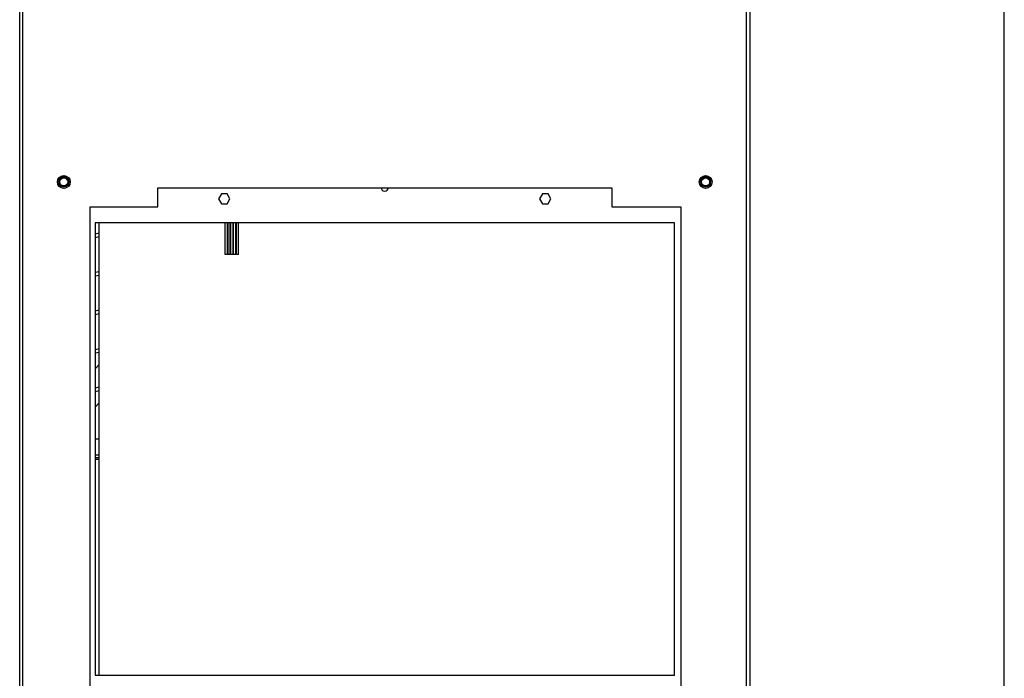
# Model space of a CAD drawing. Header units: inches. Extents: x 0 to 257, y 0 to 106.
# Tile 19 of 28: x 113 to 138, y 50 to 67. Entities that reach past the tile are written whole.
import ezdxf

# ---------------------------------------------------------------- set-up
doc = ezdxf.new("R2010")
doc.units = ezdxf.units.IN
doc.header["$LTSCALE"] = 7.5625
doc.header["$MEASUREMENT"] = 0
doc.layers.get('0').update_dxf_attribs({"linetype": 'CONTINUOUS'})

msp = doc.modelspace()

# ---------------------------------------------------------------- linework, layer by layer
at = {"color": 7, "linetype": 'Continuous'}
for p, q in [((137.5, 0), (137.5, 106.25)), ((113.341, 23.17), (113.341, 82.225)), ((113.42, 23.17), (113.42, 82.146)), ((131.176, 23.17), (131.176, 82.146)), ((131.255, 82.225), (131.255, 23.17)), ((114.314, 62.751), (114.273, 62.68)), ((114.273, 62.597), (114.314, 62.526)), ((114.384, 62.79), (114.464, 62.79)), ((114.575, 62.68), (114.534, 62.751)), ((114.534, 62.526), (114.575, 62.597)), ((130.062, 62.751), (130.021, 62.68)), ((130.021, 62.597), (130.062, 62.526)), ((130.132, 62.79), (130.212, 62.79)), ((130.323, 62.68), (130.282, 62.751)), ((130.282, 62.526), (130.323, 62.597)), ((114.464, 62.487), (114.384, 62.487)), ((116.727, 62.028), (116.727, 62.496)), ((116.727, 62.496), (127.869, 62.496)), ((118.292, 62.345), (118.222, 62.225)), ((118.43, 62.345), (118.292, 62.345)), ((118.5, 62.225), (118.43, 62.345)), ((126.166, 62.345), (126.096, 62.225)), ((126.304, 62.345), (126.166, 62.345)), ((126.374, 62.225), (126.304, 62.345)), ((127.869, 62.496), (127.869, 62.028)), ((130.212, 62.487), (130.132, 62.487)), ((118.222, 62.225), (118.292, 62.105)), ((118.292, 62.105), (118.43, 62.105)), ((118.43, 62.105), (118.5, 62.225)), ((126.096, 62.225), (126.166, 62.105)), ((126.166, 62.105), (126.304, 62.105)), ((126.304, 62.105), (126.374, 62.225)), ((115.074, 48.721), (115.074, 62.028)), ((115.074, 62.028), (116.727, 62.028)), ((127.869, 62.028), (129.565, 62.028)), ((129.565, 62.028), (129.565, 48.721)), ((115.192, 61.635), (115.192, 50.532)), ((129.404, 61.635), (115.192, 61.635)), ((115.29, 50.532), (115.29, 61.635)), ((118.385, 60.858), (118.385, 61.635)), ((118.44, 60.858), (118.44, 61.635)), ((118.453, 60.858), (118.453, 61.635)), ((118.508, 60.858), (118.508, 61.635)), ((118.522, 60.858), (118.522, 61.635)), ((118.577, 60.858), (118.577, 61.635)), ((118.59, 60.858), (118.59, 61.635)), ((118.645, 60.858), (118.645, 61.635)), ((118.659, 60.858), (118.659, 61.635)), ((118.714, 60.858), (118.714, 61.635)), ((129.404, 50.532), (129.404, 61.635)), ((115.29, 61.379), (115.192, 61.358)), ((115.192, 61.278), (115.29, 61.298)), ((118.44, 60.86), (118.385, 60.86)), ((118.44, 60.858), (118.385, 60.858)), ((118.508, 60.86), (118.453, 60.86)), ((118.508, 60.858), (118.453, 60.858)), ((118.577, 60.86), (118.522, 60.86)), ((118.577, 60.858), (118.522, 60.858)), ((118.645, 60.86), (118.59, 60.86)), ((118.645, 60.858), (118.59, 60.858)), ((118.714, 60.86), (118.659, 60.86)), ((118.714, 60.858), (118.659, 60.858)), ((115.29, 60.434), (115.192, 60.413)), ((115.192, 60.333), (115.29, 60.354)), ((115.29, 59.489), (115.192, 59.468)), ((115.192, 59.388), (115.29, 59.409)), ((115.29, 58.544), (115.192, 58.523)), ((115.192, 58.443), (115.29, 58.464)), ((115.29, 58.158), (115.192, 58.052)), ((115.29, 57.599), (115.192, 57.579)), ((115.192, 57.498), (115.29, 57.519)), ((115.29, 57.222), (115.192, 57.115)), ((115.192, 56.338), (115.29, 56.338)), ((115.192, 55.944), (115.29, 55.944)), ((115.29, 55.866), (115.192, 55.866)), ((115.29, 55.826), (115.192, 55.826)), ((115.192, 50.532), (129.404, 50.532))]:
    msp.add_line(p, q, dxfattribs=at)
for centre, radius in [((114.424, 62.639), 0.157), ((114.424, 62.639), 0.123), ((114.424, 62.639), 0.0984), ((130.172, 62.639), 0.157), ((130.172, 62.639), 0.123), ((130.172, 62.639), 0.0984)]:
    msp.add_circle(centre, radius, dxfattribs=at)
msp.add_arc((122.298, 62.501), 0.0886, 180, 360, dxfattribs=at)

doc.saveas('drawing.dxf')
